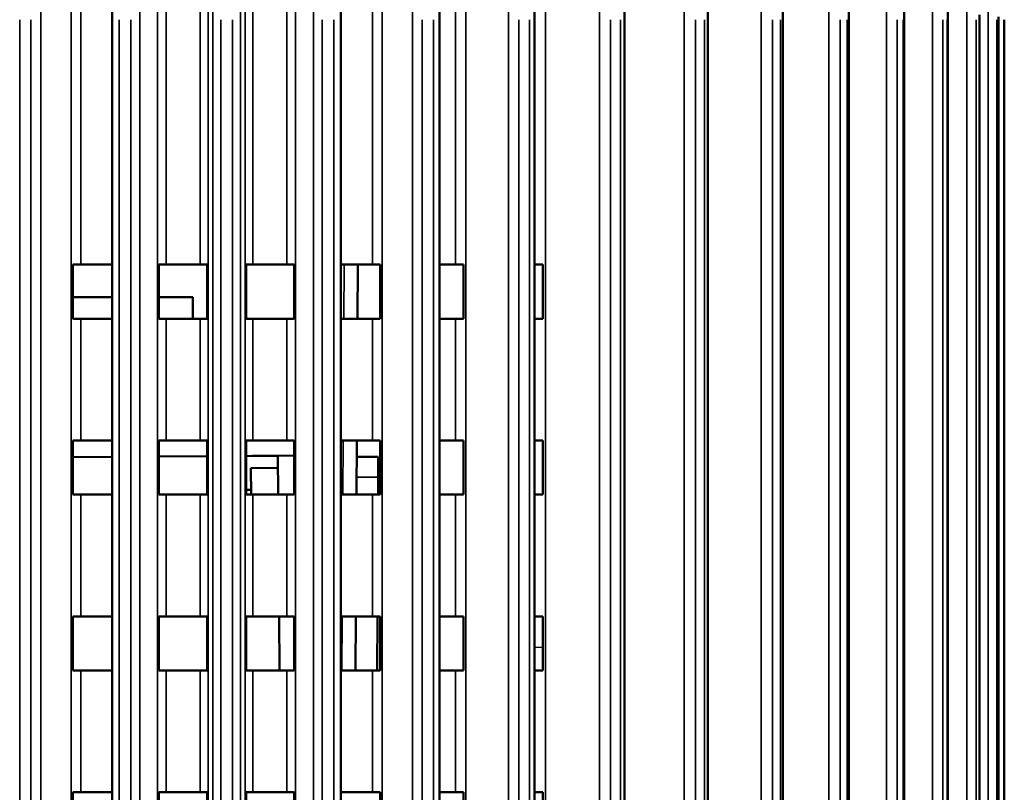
# Model space of a CAD drawing. Header units: millimetres. Extents: x 38 to 2514, y 38 to 1622.
# Tile 44 of 244: x 385 to 457, y 868 to 925. Entities that reach past the tile are written whole.
import ezdxf

# ---------------------------------------------------------------- set-up
doc = ezdxf.new("R2010")
doc.units = ezdxf.units.MM
doc.header["$LTSCALE"] = 7.692308
doc.layers.add('Visible (ISO)', color=7, linetype='Continuous', lineweight=50)
doc.layers.add('Visible Narrow (ISO)', color=7, linetype='Continuous', lineweight=35)

msp = doc.modelspace()

# ---------------------------------------------------------------- linework, layer by layer
at = {"layer": 'Visible (ISO)'}
for p, q in [((391.357, 927.126), (391.357, 819.906)), ((408.258, 927.129), (408.258, 819.906)), ((415.547, 926.959), (415.547, 808.995)), ((422.576, 926.795), (422.576, 775.343)), ((429.227, 926.606), (429.227, 775.343)), ((435.384, 926.434), (435.384, 775.343)), ((440.943, 926.233), (440.943, 775.343)), ((445.808, 926.002), (445.808, 775.343)), ((449.897, 925.811), (449.897, 775.343)), ((453.138, 925.517), (453.138, 775.343)), ((455.478, 925.314), (455.478, 775.343)), ((456.875, 925.143), (456.875, 775.343)), ((457.308, 772.993), (457.308, 924.943)), ((389.019, 906.843), (388.448, 906.843)), ((388.448, 902.843), (388.448, 906.843)), ((391.357, 906.843), (389.019, 906.843)), ((395.35, 906.843), (394.807, 906.843)), ((394.807, 902.843), (394.807, 906.843)), ((397.858, 906.843), (395.35, 906.843)), ((397.858, 906.843), (398.364, 906.843)), ((398.364, 906.843), (398.364, 902.843)), ((401.757, 906.843), (401.251, 906.843)), ((401.251, 902.843), (401.251, 906.843)), ((404.266, 906.843), (401.757, 906.843)), ((404.266, 906.843), (404.809, 906.843)), ((404.809, 906.843), (404.809, 902.843)), ((410.597, 906.843), (408.258, 906.843)), ((409.487, 902.843), (409.511, 906.843)), ((410.597, 906.843), (411.167, 906.843)), ((411.167, 906.843), (411.167, 902.843)), ((416.743, 906.843), (415.547, 906.843)), ((416.743, 906.843), (417.332, 906.843)), ((417.332, 906.843), (417.332, 902.843)), ((422.6, 906.843), (422.576, 906.843)), ((422.6, 906.843), (423.197, 906.843)), ((423.197, 906.843), (423.197, 902.843)), ((391.357, 904.443), (388.448, 904.443)), ((397.308, 904.443), (394.807, 904.443)), ((397.308, 902.843), (397.308, 904.443)), ((389.019, 902.843), (388.448, 902.843)), ((391.357, 902.843), (389.019, 902.843)), ((395.35, 902.843), (394.807, 902.843)), ((397.858, 902.843), (395.35, 902.843)), ((397.858, 902.843), (398.364, 902.843)), ((401.757, 902.843), (401.251, 902.843)), ((404.266, 902.843), (401.757, 902.843)), ((404.266, 902.843), (404.809, 902.843)), ((410.597, 902.843), (408.258, 902.843)), ((410.597, 902.843), (411.167, 902.843)), ((416.743, 902.843), (415.547, 902.843)), ((416.743, 902.843), (417.332, 902.843)), ((422.6, 902.843), (422.576, 902.843)), ((422.6, 902.843), (423.197, 902.843)), ((389.019, 893.843), (388.448, 893.843)), ((388.448, 889.843), (388.448, 893.843)), ((391.357, 893.843), (389.019, 893.843)), ((395.35, 893.843), (394.807, 893.843)), ((394.807, 889.843), (394.807, 893.843)), ((397.858, 893.843), (395.35, 893.843)), ((397.858, 893.843), (398.364, 893.843)), ((398.364, 893.843), (398.364, 889.843)), ((401.757, 893.843), (401.251, 893.843)), ((401.251, 889.843), (401.251, 893.843)), ((404.266, 893.843), (401.757, 893.843)), ((404.266, 893.843), (404.809, 893.843)), ((404.809, 893.843), (404.809, 889.843)), ((410.597, 893.843), (408.258, 893.843)), ((409.408, 889.843), (409.432, 893.843)), ((410.597, 893.843), (411.167, 893.843)), ((411.167, 893.843), (411.167, 889.843)), ((416.743, 893.843), (415.547, 893.843)), ((416.743, 893.843), (417.332, 893.843)), ((417.332, 893.843), (417.332, 889.843)), ((422.6, 893.843), (422.576, 893.843)), ((422.6, 893.843), (423.197, 893.843)), ((423.197, 893.843), (423.197, 889.843)), ((391.357, 892.628), (388.448, 892.607)), ((398.364, 892.677), (394.807, 892.652)), ((404.809, 892.727), (403.602, 892.718)), ((403.602, 892.718), (403.622, 889.843)), ((411.025, 892.631), (409.425, 892.641)), ((411.015, 891.131), (411.025, 892.631)), ((401.608, 891.803), (403.608, 891.817)), ((401.622, 889.843), (401.608, 891.803)), ((411.015, 891.131), (411.008, 889.843)), ((389.019, 889.843), (388.448, 889.843)), ((391.357, 889.843), (389.019, 889.843)), ((395.35, 889.843), (394.807, 889.843)), ((397.858, 889.843), (395.35, 889.843)), ((397.858, 889.843), (398.364, 889.843)), ((401.62, 890.188), (401.251, 890.191)), ((401.757, 889.843), (401.251, 889.843)), ((404.266, 889.843), (401.757, 889.843)), ((404.266, 889.843), (404.809, 889.843)), ((410.597, 889.843), (408.258, 889.843)), ((410.597, 889.843), (411.167, 889.843)), ((416.743, 889.843), (415.547, 889.843)), ((416.743, 889.843), (417.332, 889.843)), ((422.6, 889.843), (422.576, 889.843)), ((422.6, 889.843), (423.197, 889.843)), ((389.019, 880.843), (388.448, 880.843)), ((388.448, 876.843), (388.448, 880.843)), ((391.357, 880.843), (389.019, 880.843)), ((395.35, 880.843), (394.807, 880.843)), ((394.807, 876.843), (394.807, 880.843)), ((397.858, 880.843), (395.35, 880.843)), ((397.858, 880.843), (398.364, 880.843)), ((398.364, 880.843), (398.364, 876.843)), ((401.757, 880.843), (401.251, 880.843)), ((401.251, 876.843), (401.251, 880.843)), ((404.266, 880.843), (401.757, 880.843)), ((403.685, 880.843), (403.713, 876.843)), ((404.266, 880.843), (404.809, 880.843)), ((404.809, 880.843), (404.809, 876.843)), ((410.597, 880.843), (408.258, 880.843)), ((409.328, 876.843), (409.353, 880.843)), ((410.597, 880.843), (411.167, 880.843)), ((410.953, 880.843), (410.928, 876.843)), ((411.167, 880.843), (411.167, 876.843)), ((416.743, 880.843), (415.547, 880.843)), ((416.743, 880.843), (417.332, 880.843)), ((417.332, 880.843), (417.332, 876.843)), ((422.6, 880.843), (422.576, 880.843)), ((422.6, 880.843), (423.197, 880.843)), ((423.197, 880.843), (423.197, 876.843)), ((389.019, 876.843), (388.448, 876.843)), ((391.357, 876.843), (389.019, 876.843)), ((395.35, 876.843), (394.807, 876.843)), ((397.858, 876.843), (395.35, 876.843)), ((397.858, 876.843), (398.364, 876.843)), ((401.757, 876.843), (401.251, 876.843)), ((404.266, 876.843), (401.757, 876.843)), ((404.266, 876.843), (404.809, 876.843)), ((410.597, 876.843), (408.258, 876.843)), ((410.597, 876.843), (411.167, 876.843)), ((416.743, 876.843), (415.547, 876.843)), ((416.743, 876.843), (417.332, 876.843)), ((422.6, 876.843), (422.576, 876.843)), ((422.6, 876.843), (423.197, 876.843)), ((389.019, 867.843), (388.448, 867.843)), ((388.448, 863.843), (388.448, 867.843)), ((391.357, 867.843), (389.019, 867.843)), ((395.35, 867.843), (394.807, 867.843)), ((394.807, 863.843), (394.807, 867.843)), ((397.858, 867.843), (395.35, 867.843)), ((397.858, 867.843), (398.364, 867.843)), ((398.364, 867.843), (398.364, 863.843)), ((401.757, 867.843), (401.251, 867.843)), ((401.251, 863.843), (401.251, 867.843)), ((404.266, 867.843), (401.757, 867.843)), ((404.266, 867.843), (404.809, 867.843)), ((404.809, 867.843), (404.809, 863.843)), ((410.597, 867.843), (408.258, 867.843)), ((410.597, 867.843), (411.167, 867.843)), ((411.167, 867.843), (411.167, 863.843)), ((416.743, 867.843), (415.547, 867.843)), ((416.743, 867.843), (417.332, 867.843)), ((417.332, 867.843), (417.332, 863.843)), ((422.6, 867.843), (422.576, 867.843)), ((422.6, 867.843), (423.197, 867.843)), ((423.197, 867.843), (423.197, 863.843))]:
    msp.add_line(p, q, dxfattribs=at)
msp.add_arc((411.514, 890.878), 0.5, 133.859, 179.65, dxfattribs=at)
msp.add_ellipse((401.102, 892.694), major_axis=(2.5, 0.017), ratio=0.000715, start_param=0, end_param=1.511042, dxfattribs=at)
at = {"layer": 'Visible Narrow (ISO)'}
for p, q in [((388.315, 817.406), (388.315, 929.943)), ((389.019, 906.843), (389.019, 929.943)), ((394.705, 821.49), (394.705, 929.943)), ((395.35, 906.843), (395.35, 929.943)), ((397.858, 929.943), (397.858, 906.843)), ((398.434, 929.943), (398.434, 822.267)), ((401.182, 822.267), (401.182, 929.943)), ((401.757, 906.843), (401.757, 929.943)), ((404.266, 929.943), (404.266, 906.843)), ((404.911, 929.943), (404.911, 821.49)), ((410.597, 929.943), (410.597, 906.843)), ((411.3, 929.943), (411.3, 817.406)), ((416.743, 929.943), (416.743, 906.843)), ((417.494, 929.943), (417.494, 775.343)), ((422.6, 929.943), (422.6, 906.843)), ((423.384, 929.943), (423.384, 775.343)), ((386.066, 927.247), (386.066, 814.444)), ((393.395, 927.247), (393.395, 820.95)), ((398.781, 927.247), (398.781, 822.273)), ((400.834, 927.247), (400.834, 822.273)), ((406.22, 927.247), (406.22, 820.95)), ((413.55, 927.247), (413.55, 814.444)), ((420.644, 927.247), (420.644, 775.343)), ((427.382, 927.247), (427.382, 775.343)), ((433.648, 927.247), (433.648, 775.343)), ((439.335, 927.247), (439.335, 775.343)), ((444.346, 927.247), (444.346, 775.343)), ((448.594, 927.247), (448.594, 775.343)), ((452.008, 927.247), (452.008, 775.343)), ((454.529, 927.247), (454.529, 775.343)), ((456.113, 927.247), (456.113, 775.343)), ((384.509, 924.943), (384.509, 810.863)), ((385.343, 924.943), (385.343, 813.144)), ((391.875, 924.943), (391.875, 820.219)), ((392.731, 924.943), (392.731, 820.64)), ((399.376, 924.943), (399.376, 822.289)), ((400.239, 924.943), (400.239, 822.289)), ((406.885, 924.943), (406.885, 820.64)), ((407.741, 924.943), (407.741, 820.219)), ((414.272, 924.943), (414.272, 813.144)), ((415.106, 924.943), (415.106, 810.863)), ((421.412, 924.943), (421.413, 775.343)), ((422.21, 924.943), (422.21, 775.343)), ((428.183, 924.943), (428.183, 775.343)), ((428.93, 924.943), (428.931, 775.343)), ((434.468, 924.943), (434.468, 775.343)), ((435.153, 924.943), (435.153, 775.343)), ((440.16, 924.943), (440.16, 775.343)), ((440.77, 924.943), (440.77, 775.343)), ((445.161, 924.943), (445.161, 775.343)), ((445.687, 924.943), (445.687, 775.343)), ((449.386, 924.943), (449.387, 775.343)), ((449.818, 924.943), (449.819, 775.343)), ((452.764, 924.943), (452.764, 775.343)), ((453.094, 924.943), (453.094, 775.343)), ((455.235, 924.943), (455.235, 775.343)), ((455.458, 924.943), (455.459, 775.343)), ((456.757, 924.943), (456.758, 775.343)), ((456.87, 924.943), (456.871, 775.343)), ((457.306, 924.943), (457.306, 775.343)), ((408.487, 902.843), (408.511, 906.843)), ((389.019, 893.843), (389.019, 902.843)), ((395.35, 893.843), (395.35, 902.843)), ((397.858, 902.843), (397.858, 893.843)), ((401.757, 893.843), (401.757, 902.843)), ((404.266, 902.843), (404.266, 893.843)), ((410.597, 902.843), (410.597, 893.843)), ((416.743, 902.843), (416.743, 893.843)), ((422.6, 902.843), (422.6, 893.843)), ((408.408, 889.843), (408.432, 893.843)), ((411.015, 891.131), (409.415, 891.141)), ((389.019, 880.843), (389.019, 889.843)), ((395.35, 880.843), (395.35, 889.843)), ((397.858, 889.843), (397.858, 880.843)), ((401.757, 880.843), (401.757, 889.843)), ((404.266, 889.843), (404.266, 880.843)), ((410.597, 889.843), (410.597, 880.843)), ((416.743, 889.843), (416.743, 880.843)), ((422.6, 889.843), (422.6, 880.843)), ((408.328, 876.843), (408.353, 880.843)), ((423.197, 878.556), (422.576, 878.56)), ((389.019, 867.843), (389.019, 876.843)), ((395.35, 867.843), (395.35, 876.843)), ((397.858, 876.843), (397.858, 867.843)), ((401.757, 867.843), (401.757, 876.843)), ((404.266, 876.843), (404.266, 867.843)), ((410.597, 876.843), (410.597, 867.843)), ((416.743, 876.843), (416.743, 867.843)), ((422.6, 876.843), (422.6, 867.843))]:
    msp.add_line(p, q, dxfattribs=at)
msp.add_open_spline([(411.165, 893.843), (411.162, 892.974), (411.159, 892.102), (411.156, 891.227)], degree=3, dxfattribs=at)

doc.saveas('drawing.dxf')
